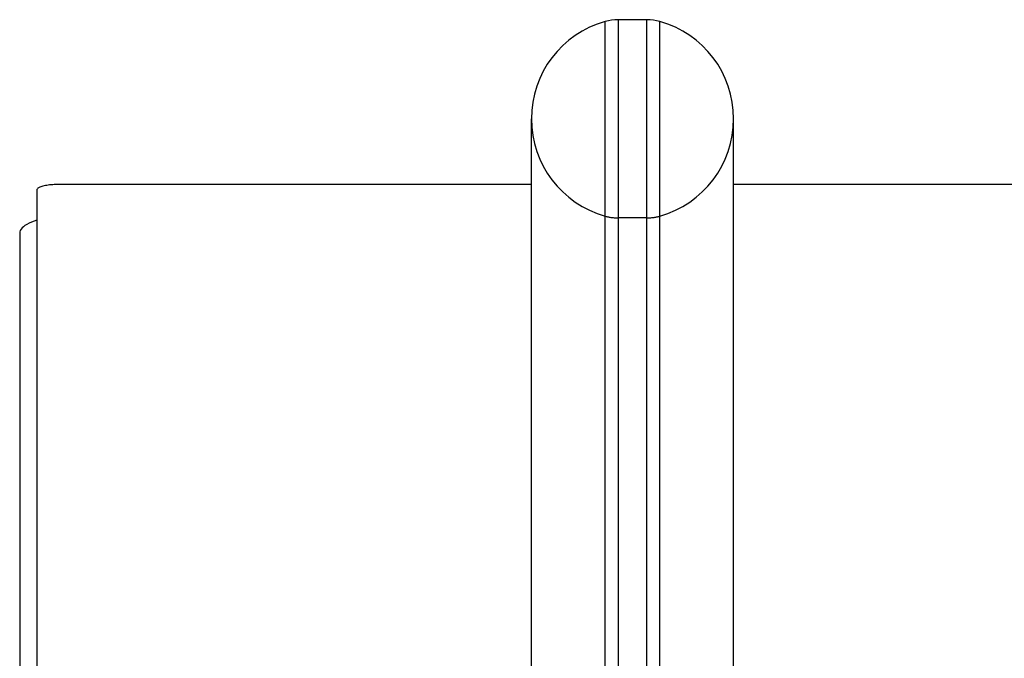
# Model space of a CAD drawing. Header units: inches. Extents: x 0 to 243, y 0 to 157.
# Tile 173 of 256: x 44.44 to 47.42, y 116.42 to 118.35. Entities that reach past the tile are written whole.
import ezdxf

# ---------------------------------------------------------------- set-up
doc = ezdxf.new("R2010")
doc.units = ezdxf.units.IN
doc.header["$LTSCALE"] = 13.357143
doc.header["$MEASUREMENT"] = 0
doc.linetypes.add('HIDDEN', pattern=[0.2, 0.1, -0.1])
doc.layers.get('0').update_dxf_attribs({"linetype": 'CONTINUOUS'})
doc.layers.add('DEFAULT_2', color=8, linetype='HIDDEN')

msp = doc.modelspace()

# ---------------------------------------------------------------- linework, layer by layer
at = {"color": 7, "linetype": 'Continuous'}
for p, q in [((46.21, 115.822), (46.21, 118.3455)), ((46.2488, 118.3508), (46.2488, 115.8168)), ((46.3362, 118.3508), (46.2488, 118.3508)), ((46.3362, 115.8168), (46.3362, 118.3508)), ((46.3749, 115.822), (46.3749, 118.3455)), ((45.9865, 116.0758), (45.9865, 118.0508)), ((46.5985, 116.0758), (46.5985, 118.0508)), ((45.9865, 117.8517), (44.553, 117.8517)), ((102.2785, 117.8517), (46.5985, 117.8517)), ((44.4905, 117.8356), (44.4905, 112.9836))]:
    msp.add_line(p, q, dxfattribs=at)
at = {"color": 3, "linetype": 'Continuous'}
msp.add_line((44.4385, 117.7051), (44.4385, 41.1754), dxfattribs=at)
at = {"color": 7, "linetype": 'Continuous'}
msp.add_lwpolyline([(44.553, 117.8517), (44.5481, 117.8517), (44.5432, 117.8515), (44.5384, 117.8513), (44.5337, 117.8509), (44.5291, 117.8505), (44.5246, 117.85), (44.5203, 117.8493), (44.5162, 117.8486), (44.5124, 117.8479), (44.5088, 117.847), (44.5055, 117.8461), (44.5024, 117.8451), (44.4997, 117.844), (44.4973, 117.8429), (44.4952, 117.8417), (44.4935, 117.8406), (44.4922, 117.8393), (44.4912, 117.8381), (44.4907, 117.8368), (44.4905, 117.8356)], dxfattribs=at)
at = {"color": 3, "linetype": 'Continuous'}
msp.add_lwpolyline([(44.4905, 117.7438), (44.4819, 117.7408), (44.4739, 117.7377), (44.4667, 117.7344), (44.4602, 117.731), (44.4545, 117.7275), (44.4497, 117.724), (44.4457, 117.7203), (44.4425, 117.7165), (44.4403, 117.7128), (44.4389, 117.709), (44.4385, 117.7051)], dxfattribs=at)
at = {"color": 7, "linetype": 'Continuous'}
for centre, radius, start, end in [((46.2925, 118.0508), 0.306, 105.6303, 180), ((46.2488, 118.207), 0.1437, 90, 105.6303), ((46.3362, 118.207), 0.1437, 74.3697, 90), ((46.2925, 118.0508), 0.306, 0, 74.3697)]:
    msp.add_arc(centre, radius, start, end, dxfattribs=at)
at = {"layer": 'DEFAULT_2', "color": 8, "linetype": 'HIDDEN'}
msp.add_line((46.3362, 117.7508), (46.2488, 117.7508), dxfattribs=at)
for centre, radius, start, end in [((46.2925, 118.0508), 0.306, 180, 254.3697), ((46.2925, 118.0508), 0.306, 285.6303, 360), ((46.2488, 117.8945), 0.1437, 254.3697, 270), ((46.3362, 117.8945), 0.1437, 270, 285.6303)]:
    msp.add_arc(centre, radius, start, end, dxfattribs=at)

doc.saveas('drawing.dxf')
